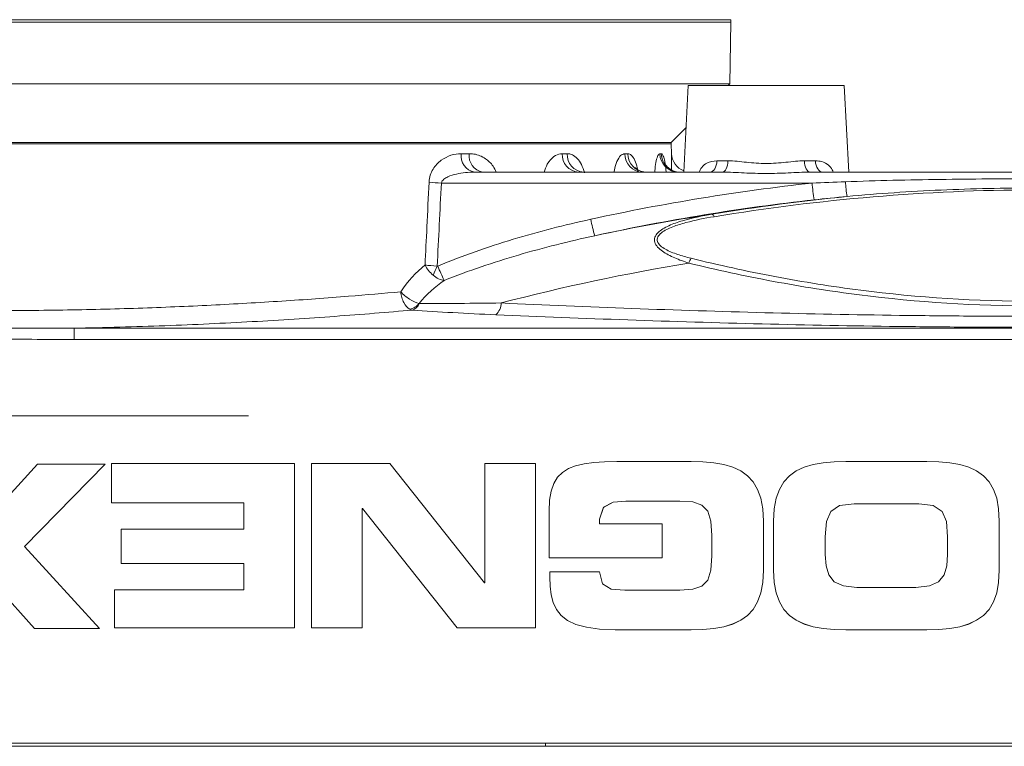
# Model space of a CAD drawing. Header units: millimetres. Extents: x 10 to 277, y 8 to 208.
# Tile 6 of 24: x 62 to 83, y 110 to 125. Entities that reach past the tile are written whole.
import ezdxf

# ---------------------------------------------------------------- set-up
doc = ezdxf.new("R2010")
doc.units = ezdxf.units.MM
doc.linetypes.add('CENTERX2', pattern=[20.32, 12.7, -2.54, 2.54, -2.54])

msp = doc.modelspace()

# ---------------------------------------------------------------- linework, layer by layer
at = {"color": 7, "linetype": 'Continuous', "lineweight": 15}
for p, q in [((45.8219, 124.9871), (77.3219, 124.9871)), ((45.8219, 124.9371), (77.3219, 124.9371)), ((77.299, 123.6267), (77.3219, 124.9371)), ((77.3219, 124.9371), (77.3219, 124.9871)), ((45.8447, 123.6267), (77.299, 123.6267)), ((76.4158, 123.5913), (76.3193, 121.7498)), ((78.0719, 123.5913), (76.4158, 123.5913)), ((77.2636, 123.5913), (77.299, 123.6267)), ((79.728, 123.5913), (78.0719, 123.5913)), ((79.8245, 121.7498), (79.728, 123.5913)), ((76.0543, 122.382), (76.3689, 122.6966)), ((76.0543, 122.382), (47.0894, 122.382)), ((47.0894, 122.3496), (76.0543, 122.3496)), ((76.0543, 122.3496), (76.0543, 122.382)), ((76.0615, 122.142), (76.0543, 122.3496)), ((71.5895, 122.142), (71.759, 122.142)), ((73.7365, 122.142), (73.8416, 122.142)), ((75.067, 122.142), (75.1303, 122.142)), ((75.8117, 122.142), (75.8418, 122.142)), ((77.0255, 121.9905), (77.2585, 121.9905)), ((78.8853, 121.9905), (79.1182, 121.9905)), ((71.8703, 121.7498), (77.1399, 121.7498)), ((79.0038, 121.7498), (92.3694, 121.7498)), ((71.1683, 121.5179), (79.0466, 121.5179)), ((63.3649, 118.4369), (98.6459, 118.4369)), ((63.3649, 118.4369), (63.3649, 118.1945)), ((98.6459, 118.1945), (63.3649, 118.1945)), ((62.586, 115.5498), (61.432, 114.2807)), ((62.3108, 113.7982), (64.0249, 115.5498)), ((62.311, 113.798), (64.0249, 115.5494)), ((64.0249, 115.5498), (62.586, 115.5498)), ((64.0249, 115.5498), (64.0249, 115.5494)), ((64.1578, 115.5655), (64.1578, 114.7259)), ((68.0448, 115.5655), (64.1578, 115.5655)), ((68.0448, 112.0719), (68.0448, 115.5655)), ((70.0722, 115.5655), (68.4113, 115.5655)), ((68.4113, 115.5655), (68.4113, 112.0719)), ((72.0857, 113.0273), (70.0722, 115.5655)), ((72.0954, 115.5655), (72.0954, 113.0273)), ((73.1673, 115.5655), (72.0954, 115.5655)), ((73.1673, 112.0719), (73.1673, 115.5655)), ((74.0215, 115.5139), (73.8682, 115.455)), ((74.2005, 115.5551), (74.0215, 115.5139)), ((74.4058, 115.5816), (74.2005, 115.5551)), ((74.6379, 115.5967), (74.4058, 115.5816)), ((74.8975, 115.6034), (74.6379, 115.5967)), ((75.1851, 115.6049), (74.8975, 115.6034)), ((76.4743, 115.6049), (75.1851, 115.6049)), ((76.7279, 115.5985), (76.4743, 115.6049)), ((76.9612, 115.5777), (76.7279, 115.5985)), ((77.1734, 115.54), (76.9612, 115.5777)), ((77.3638, 115.483), (77.1734, 115.54)), ((79.0677, 115.54), (78.8773, 115.483)), ((79.28, 115.5777), (79.0677, 115.54)), ((79.5133, 115.5985), (79.28, 115.5777)), ((79.7669, 115.6049), (79.5133, 115.5985)), ((81.4858, 115.6049), (79.7669, 115.6049)), ((81.7393, 115.5985), (81.4858, 115.6049)), ((81.9727, 115.5777), (81.7393, 115.5985)), ((82.1849, 115.54), (81.9727, 115.5777)), ((82.3753, 115.483), (82.1849, 115.54)), ((73.74, 115.3751), (73.6364, 115.2712)), ((73.8682, 115.455), (73.74, 115.3751)), ((77.5315, 115.4043), (77.3638, 115.483)), ((77.6757, 115.3014), (77.5315, 115.4043)), ((77.7955, 115.172), (77.6757, 115.3014)), ((78.5655, 115.3014), (78.4457, 115.172)), ((78.7096, 115.4043), (78.5655, 115.3014)), ((78.8773, 115.483), (78.7096, 115.4043)), ((82.543, 115.4043), (82.3753, 115.483)), ((82.6872, 115.3014), (82.543, 115.4043)), ((82.807, 115.172), (82.6872, 115.3014)), ((73.5569, 115.1401), (73.5007, 114.9787)), ((73.6364, 115.2712), (73.5569, 115.1401)), ((77.8901, 115.0135), (77.7955, 115.172)), ((78.4457, 115.172), (78.3511, 115.0135)), ((82.9016, 115.0135), (82.807, 115.172)), ((73.5007, 114.9787), (73.4675, 114.7837)), ((77.9587, 114.8237), (77.8901, 115.0135)), ((78.3511, 115.0135), (78.2824, 114.8237)), ((82.9702, 114.8237), (82.9016, 115.0135)), ((64.1578, 114.7259), (66.9729, 114.7259)), ((64.1578, 114.7259), (64.1578, 114.7254)), ((64.1578, 114.7254), (66.9729, 114.7254)), ((66.9729, 114.7259), (66.9729, 114.1661)), ((73.4675, 114.7837), (73.4565, 114.5522)), ((74.6114, 114.6322), (74.8189, 114.7407)), ((74.6114, 114.6318), (74.8189, 114.7403)), ((74.8189, 114.7407), (75.0886, 114.7645)), ((74.8189, 114.7403), (75.0886, 114.764)), ((74.8189, 114.7407), (74.8189, 114.7403)), ((75.0886, 114.7645), (76.2329, 114.7645)), ((75.0886, 114.7645), (75.0886, 114.764)), ((75.0886, 114.764), (76.2329, 114.764)), ((76.2329, 114.7645), (76.5114, 114.7461)), ((76.2329, 114.7645), (76.2329, 114.764)), ((76.2329, 114.764), (76.5114, 114.7457)), ((76.5114, 114.7461), (76.7062, 114.6803)), ((76.5114, 114.7461), (76.5114, 114.7457)), ((76.5114, 114.7457), (76.7062, 114.6799)), ((76.7062, 114.6803), (76.8298, 114.5508)), ((76.7062, 114.6803), (76.7062, 114.6799)), ((76.7062, 114.6799), (76.8298, 114.5503)), ((78.0005, 114.5999), (77.9587, 114.8237)), ((78.2824, 114.8237), (78.2407, 114.5999)), ((79.631, 114.6685), (79.9407, 114.7066)), ((79.631, 114.6681), (79.9407, 114.7062)), ((79.9407, 114.7066), (81.312, 114.7066)), ((79.9407, 114.7066), (79.9407, 114.7062)), ((79.9407, 114.7062), (81.312, 114.7062)), ((81.312, 114.7066), (81.6217, 114.6685)), ((81.312, 114.7066), (81.312, 114.7062)), ((81.312, 114.7062), (81.6217, 114.6681)), ((83.012, 114.5999), (82.9702, 114.8237)), ((69.4832, 114.6101), (69.4928, 114.6101)), ((69.4832, 112.0719), (69.4832, 114.6101)), ((69.4832, 114.6096), (69.4928, 114.6096)), ((69.4928, 114.6101), (71.5063, 112.0719)), ((69.4928, 114.6101), (69.4928, 114.6096)), ((69.4928, 114.6096), (71.5063, 112.0714)), ((73.4565, 114.5522), (73.4565, 113.5581)), ((74.5285, 114.3833), (74.6114, 114.6322)), ((74.5285, 114.3828), (74.6114, 114.6318)), ((74.6114, 114.6322), (74.6114, 114.6318)), ((76.8298, 114.5508), (76.8948, 114.3414)), ((76.8298, 114.5508), (76.8298, 114.5503)), ((76.8298, 114.5503), (76.8948, 114.3409)), ((78.0146, 114.3399), (78.0005, 114.5999)), ((78.2407, 114.5999), (78.2266, 114.3399)), ((79.352, 114.33), (79.444, 114.5467)), ((79.352, 114.3295), (79.444, 114.5463)), ((79.444, 114.5467), (79.631, 114.6685)), ((79.444, 114.5463), (79.631, 114.6681)), ((79.444, 114.5467), (79.444, 114.5463)), ((79.631, 114.6685), (79.631, 114.6681)), ((81.6217, 114.6685), (81.8087, 114.5467)), ((81.6217, 114.6685), (81.6217, 114.6681)), ((81.6217, 114.6681), (81.8087, 114.5463)), ((81.8087, 114.5467), (81.9006, 114.33)), ((81.8087, 114.5467), (81.8087, 114.5463)), ((81.8087, 114.5463), (81.9006, 114.3295)), ((83.0261, 114.3399), (83.012, 114.5999)), ((74.5285, 114.282), (74.5285, 114.3833)), ((75.8611, 114.282), (74.5285, 114.282)), ((75.8611, 113.5581), (75.8611, 114.282)), ((76.8948, 114.3414), (76.9137, 114.0358)), ((76.8948, 114.3414), (76.8948, 114.3409)), ((76.8948, 114.3409), (76.9137, 114.0354)), ((78.0146, 113.2975), (78.0146, 114.3399)), ((78.2266, 114.3399), (78.2266, 113.2975)), ((79.3275, 114.0069), (79.352, 114.33)), ((79.3275, 114.0064), (79.352, 114.3295)), ((79.352, 114.33), (79.352, 114.3295)), ((81.9006, 114.33), (81.9252, 114.0069)), ((81.9006, 114.33), (81.9006, 114.3295)), ((81.9006, 114.3295), (81.9252, 114.0064)), ((83.0261, 113.2975), (83.0261, 114.3399)), ((64.3655, 114.1661), (64.3655, 113.4423)), ((66.9729, 114.1661), (64.3655, 114.1661)), ((76.9137, 114.0358), (76.9137, 113.6015)), ((79.3275, 113.6305), (79.3275, 114.0069)), ((81.9252, 114.0069), (81.9252, 113.6305)), ((63.9042, 112.0562), (62.3108, 113.7982)), ((79.343, 113.3909), (79.3275, 113.6305)), ((81.9252, 113.6305), (81.9096, 113.3909)), ((64.3655, 113.4423), (66.9729, 113.4423)), ((64.3655, 113.4423), (64.3655, 113.4418)), ((64.3655, 113.4418), (66.9729, 113.4418)), ((66.9729, 113.4423), (66.9729, 112.8825)), ((73.4565, 113.5581), (75.8611, 113.5581)), ((73.4565, 113.5581), (73.4565, 113.5576)), ((73.4565, 113.5576), (75.8611, 113.5576)), ((75.8611, 113.5581), (75.8611, 113.5576)), ((76.9137, 113.6015), (76.8948, 113.296)), ((61.432, 113.277), (62.5184, 112.0562)), ((61.432, 113.2766), (62.5184, 112.0557)), ((73.4758, 113.2637), (73.4758, 113.1527)), ((74.5285, 113.2637), (73.4758, 113.2637)), ((74.5925, 113.008), (74.5285, 113.2637)), ((76.8948, 113.296), (76.8298, 113.0866)), ((78.0005, 113.0375), (78.0146, 113.2975)), ((78.0005, 113.037), (78.0146, 113.2971)), ((78.0146, 113.2975), (78.0146, 113.2971)), ((78.2266, 113.2975), (78.2407, 113.0375)), ((78.2266, 113.2975), (78.2266, 113.2971)), ((78.2266, 113.2971), (78.2407, 113.037)), ((79.401, 113.1966), (79.343, 113.3909)), ((81.9096, 113.3909), (81.8516, 113.1966)), ((83.012, 113.0375), (83.0261, 113.2975)), ((83.012, 113.037), (83.0261, 113.2971)), ((83.0261, 113.2975), (83.0261, 113.2971)), ((72.0954, 113.0273), (72.0857, 113.0273)), ((73.4758, 113.1527), (73.4818, 112.9561)), ((73.4758, 113.1527), (73.4758, 113.1523)), ((73.4758, 113.1523), (73.4818, 112.9556)), ((74.7767, 112.897), (74.5925, 113.008)), ((76.8298, 113.0866), (76.7062, 112.957)), ((77.9587, 112.8138), (78.0005, 113.0375)), ((77.9587, 112.8134), (78.0005, 113.037)), ((78.0005, 113.0375), (78.0005, 113.037)), ((78.2407, 113.0375), (78.2824, 112.8138)), ((78.2407, 113.0375), (78.2407, 113.037)), ((78.2407, 113.037), (78.2824, 112.8134)), ((79.5183, 113.052), (79.401, 113.1966)), ((79.7119, 112.9619), (79.5183, 113.052)), ((81.7343, 113.052), (81.5408, 112.9619)), ((81.8516, 113.1966), (81.7343, 113.052)), ((82.9702, 112.8138), (83.012, 113.0375)), ((82.9702, 112.8134), (83.012, 113.037)), ((83.012, 113.0375), (83.012, 113.037)), ((64.2206, 112.8825), (64.2206, 112.0719)), ((66.9729, 112.8825), (64.2206, 112.8825)), ((73.4818, 112.9561), (73.5031, 112.775)), ((73.4818, 112.9561), (73.4818, 112.9556)), ((73.4818, 112.9556), (73.5031, 112.7746)), ((75.0692, 112.8729), (74.7767, 112.897)), ((76.2329, 112.8729), (75.0692, 112.8729)), ((76.5114, 112.8912), (76.2329, 112.8729)), ((76.7062, 112.957), (76.5114, 112.8912)), ((77.8901, 112.624), (77.9587, 112.8138)), ((77.8901, 112.6236), (77.9587, 112.8134)), ((77.9587, 112.8138), (77.9587, 112.8134)), ((78.2824, 112.8138), (78.3511, 112.624)), ((78.2824, 112.8138), (78.2824, 112.8134)), ((78.2824, 112.8134), (78.3511, 112.6236)), ((79.9986, 112.9308), (79.7119, 112.9619)), ((81.254, 112.9308), (79.9986, 112.9308)), ((81.5408, 112.9619), (81.254, 112.9308)), ((82.9016, 112.624), (82.9702, 112.8138)), ((82.9016, 112.6236), (82.9702, 112.8134)), ((82.9702, 112.8138), (82.9702, 112.8134)), ((73.5031, 112.775), (73.5452, 112.6109)), ((73.5031, 112.775), (73.5031, 112.7746)), ((73.5031, 112.7746), (73.5452, 112.6104)), ((73.5452, 112.6109), (73.6132, 112.4647)), ((73.5452, 112.6109), (73.5452, 112.6104)), ((73.5452, 112.6104), (73.6132, 112.4643)), ((77.7955, 112.4656), (77.8901, 112.624)), ((77.7955, 112.4652), (77.8901, 112.6236)), ((77.8901, 112.624), (77.8901, 112.6236)), ((78.3511, 112.624), (78.4457, 112.4656)), ((78.3511, 112.624), (78.3511, 112.6236)), ((78.3511, 112.6236), (78.4457, 112.4652)), ((82.807, 112.4656), (82.9016, 112.624)), ((82.807, 112.4652), (82.9016, 112.6236)), ((82.9016, 112.624), (82.9016, 112.6236)), ((73.6132, 112.4647), (73.7124, 112.3378)), ((73.6132, 112.4647), (73.6132, 112.4643)), ((73.6132, 112.4643), (73.7124, 112.3374)), ((77.6757, 112.3363), (77.7955, 112.4656)), ((77.6757, 112.3359), (77.7955, 112.4652)), ((77.7955, 112.4656), (77.7955, 112.4652)), ((78.4457, 112.4656), (78.5655, 112.3363)), ((78.4457, 112.4656), (78.4457, 112.4652)), ((78.4457, 112.4652), (78.5655, 112.3359)), ((82.6872, 112.3363), (82.807, 112.4656)), ((82.6872, 112.3359), (82.807, 112.4652)), ((82.807, 112.4656), (82.807, 112.4652)), ((73.7124, 112.3378), (73.8482, 112.2313)), ((73.7124, 112.3378), (73.7124, 112.3374)), ((73.7124, 112.3374), (73.8482, 112.2309)), ((73.8482, 112.2313), (74.0257, 112.1464)), ((73.8482, 112.2313), (73.8482, 112.2309)), ((73.8482, 112.2309), (74.0257, 112.146)), ((77.3638, 112.1549), (77.5315, 112.2335)), ((77.3638, 112.1545), (77.5315, 112.2331)), ((77.5315, 112.2335), (77.6757, 112.3363)), ((77.5315, 112.2331), (77.6757, 112.3359)), ((77.5315, 112.2335), (77.5315, 112.2331)), ((77.6757, 112.3363), (77.6757, 112.3359)), ((78.5655, 112.3363), (78.7096, 112.2335)), ((78.5655, 112.3363), (78.5655, 112.3359)), ((78.5655, 112.3359), (78.7096, 112.2331)), ((78.7096, 112.2335), (78.8773, 112.1549)), ((78.7096, 112.2335), (78.7096, 112.2331)), ((78.7096, 112.2331), (78.8773, 112.1545)), ((82.3753, 112.1549), (82.543, 112.2335)), ((82.3753, 112.1545), (82.543, 112.2331)), ((82.543, 112.2335), (82.6872, 112.3363)), ((82.543, 112.2331), (82.6872, 112.3359)), ((82.543, 112.2335), (82.543, 112.2331)), ((82.6872, 112.3363), (82.6872, 112.3359)), ((62.5184, 112.0562), (63.9042, 112.0562)), ((62.5184, 112.0562), (62.5184, 112.0557)), ((62.5184, 112.0557), (63.9042, 112.0557)), ((63.9042, 112.0562), (63.9042, 112.0557)), ((64.2206, 112.0719), (68.0448, 112.0719)), ((64.2206, 112.0719), (64.2206, 112.0714)), ((64.2206, 112.0714), (68.0448, 112.0714)), ((68.0448, 112.0719), (68.0448, 112.0714)), ((68.4113, 112.0719), (69.4832, 112.0719)), ((68.4113, 112.0719), (68.4113, 112.0714)), ((68.4113, 112.0714), (69.4832, 112.0714)), ((69.4832, 112.0719), (69.4832, 112.0714)), ((71.5063, 112.0719), (73.1673, 112.0719)), ((71.5063, 112.0719), (71.5063, 112.0714)), ((71.5063, 112.0714), (73.1673, 112.0714)), ((73.1673, 112.0719), (73.1673, 112.0714)), ((74.0257, 112.1464), (74.2502, 112.0843)), ((74.0257, 112.1464), (74.0257, 112.146)), ((74.0257, 112.146), (74.2502, 112.0839)), ((74.2502, 112.0843), (74.5271, 112.0462)), ((74.2502, 112.0843), (74.2502, 112.0839)), ((74.2502, 112.0839), (74.5271, 112.0458)), ((74.5271, 112.0462), (74.8616, 112.0332)), ((74.5271, 112.0462), (74.5271, 112.0458)), ((74.5271, 112.0458), (74.8616, 112.0328)), ((74.8616, 112.0332), (76.4743, 112.0332)), ((74.8616, 112.0332), (74.8616, 112.0328)), ((74.8616, 112.0328), (76.4743, 112.0328)), ((76.4743, 112.0332), (76.7279, 112.0396)), ((76.4743, 112.0328), (76.7279, 112.0392)), ((76.4743, 112.0332), (76.4743, 112.0328)), ((76.7279, 112.0396), (76.9612, 112.0604)), ((76.7279, 112.0392), (76.9612, 112.06)), ((76.7279, 112.0396), (76.7279, 112.0392)), ((76.9612, 112.0604), (77.1734, 112.098)), ((76.9612, 112.06), (77.1734, 112.0976)), ((76.9612, 112.0604), (76.9612, 112.06)), ((77.1734, 112.098), (77.3638, 112.1549)), ((77.1734, 112.0976), (77.3638, 112.1545)), ((77.1734, 112.098), (77.1734, 112.0976)), ((77.3638, 112.1549), (77.3638, 112.1545)), ((78.8773, 112.1549), (79.0677, 112.098)), ((78.8773, 112.1549), (78.8773, 112.1545)), ((78.8773, 112.1545), (79.0677, 112.0976)), ((79.0677, 112.098), (79.28, 112.0604)), ((79.0677, 112.098), (79.0677, 112.0976)), ((79.0677, 112.0976), (79.28, 112.06)), ((79.28, 112.0604), (79.5133, 112.0396)), ((79.28, 112.0604), (79.28, 112.06)), ((79.28, 112.06), (79.5133, 112.0392)), ((79.5133, 112.0396), (79.7669, 112.0332)), ((79.5133, 112.0396), (79.5133, 112.0392)), ((79.5133, 112.0392), (79.7669, 112.0328)), ((79.7669, 112.0332), (81.4858, 112.0332)), ((79.7669, 112.0332), (79.7669, 112.0328)), ((79.7669, 112.0328), (81.4858, 112.0328)), ((81.4858, 112.0332), (81.7393, 112.0396)), ((81.4858, 112.0328), (81.7393, 112.0392)), ((81.4858, 112.0332), (81.4858, 112.0328)), ((81.7393, 112.0396), (81.9727, 112.0604)), ((81.7393, 112.0392), (81.9727, 112.06)), ((81.7393, 112.0396), (81.7393, 112.0392)), ((81.9727, 112.0604), (82.1849, 112.098)), ((81.9727, 112.06), (82.1849, 112.0976)), ((81.9727, 112.0604), (81.9727, 112.06)), ((82.1849, 112.098), (82.3753, 112.1549)), ((82.1849, 112.0976), (82.3753, 112.1545)), ((82.1849, 112.098), (82.1849, 112.0976)), ((82.3753, 112.1549), (82.3753, 112.1545)), ((98.6459, 109.6213), (48.1099, 109.6213)), ((48.1753, 109.5578), (98.5943, 109.5578)), ((73.3779, 109.5578), (73.3779, 109.6213))]:
    msp.add_line(p, q, dxfattribs=at)
at = {"color": 8, "linetype": 'Continuous', "lineweight": 15}
msp.add_line((76.0613, 122.142), (76.0615, 122.142), dxfattribs=at)
at = {"color": 7, "linetype": 'CENTERX2', "lineweight": 0}
msp.add_line((54.371, 116.5739), (68.7728, 116.5739), dxfattribs=at)
at = {"color": 7, "linetype": 'Continuous', "lineweight": 15, "flags": 128}
for points in [[(76.873, 121.7498), (76.9018, 121.7543), (76.9296, 121.7678), (76.9553, 121.7898), (76.9781, 121.8195), (76.9972, 121.8558), (77.0117, 121.8974), (77.0213, 121.9428), (77.0255, 121.9905)], [(77.2585, 121.9905), (77.2552, 121.9428), (77.2477, 121.8974), (77.2364, 121.8558), (77.2216, 121.8195), (77.2039, 121.7898), (77.1839, 121.7678), (77.1623, 121.7543), (77.1399, 121.7498)], [(78.8853, 121.9905), (78.8886, 121.9428), (78.896, 121.8974), (78.9073, 121.8558), (78.9221, 121.8195), (78.9398, 121.7898), (78.9598, 121.7678), (78.9814, 121.7543), (79.0038, 121.7498)], [(79.1182, 121.9905), (79.1224, 121.9428), (79.132, 121.8974), (79.1466, 121.8558), (79.1656, 121.8195), (79.1884, 121.7898), (79.2141, 121.7678), (79.2419, 121.7543), (79.2707, 121.7498)]]:
    msp.add_lwpolyline(points, dxfattribs=at)
at = {"color": 7, "linetype": 'Continuous', "lineweight": 15}
for centre, radius, start, end in [((71.9434, 122.0987), 0.3566, 173.03468, 258.16487), ((72.1142, 122.1005), 0.3576, 173.34506, 258.76708), ((74.1115, 122.1237), 0.3755, 177.2084, 264.79661), ((74.2179, 122.125), 0.3767, 177.4222, 265.07135), ((75.459, 122.1416), 0.3921, 179.94158, 267.98494), ((75.5232, 122.1425), 0.3929, 180.07254, 268.12196), ((76.2142, 122.1524), 0.4027, 181.48317, 269.52062), ((76.2447, 122.1528), 0.4031, 181.54537, 269.57916), ((76.4677, 122.1562), 0.4064, 182, 248.79539), ((71.3411, 125.262), 3.748, 263.3492, 267.35745), ((89.0668, 122.5308), 10.0712, 185.77227, 187.81657), ((84.0732, 121.8851), 4.3319, 184.49067, 188.67079), ((79.2214, 121.7291), 4.976, 191.35619, 195.50376), ((83.6116, 77.2659), 44.1003, 98.72388, 102.02152), ((76.8875, 120.7881), 0.0765, 11.75688, 62.50704), ((76.9179, 119.6527), 0.5182, 148.83177, 161.33621), ((63.1203, 123.3245), 8.7232, 334.45643, 335.83256), ((76.1398, 121.841), 5.4618, 202.45835, 205.93556), ((83.5187, 76.5914), 43.805, 99.3168, 104.65094), ((70.4257, 119.1764), 0.3459, 282.18544, 321.3665), ((70.48, 119.0414), 0.2327, 288.23025, 339.57643), ((72.0994, 118.9756), 0.3397, 311.72327, 359.40898)]:
    msp.add_arc(centre, radius, start, end, dxfattribs=at)
at = {"color": 8, "linetype": 'Continuous', "lineweight": 15}
msp.add_arc((76.4675, 122.1562), 0.4064, 182.00047, 248.82937, dxfattribs=at)
at = {"color": 7, "linetype": 'Continuous', "lineweight": 15}
for centre, major_axis, ratio, start_param, end_param in [((61.5719, 195.8381), (0, 140.8362), 0.0802172, 4.1416709, 4.1564906), ((83.7919, -89.5192), (0, 211.2957), 0.4540721, 0.0494794, 0.0986456)]:
    msp.add_ellipse(centre, major_axis=major_axis, ratio=ratio, start_param=start_param, end_param=end_param, dxfattribs=at)
for points, knots in [([(70.907, 121.5391), (70.9118, 121.6409), (70.9451, 121.7362), (71.0397, 121.8914), (71.1007, 121.9535), (71.2307, 122.0495), (71.3016, 122.0846), (71.444, 122.1305), (71.5162, 122.142), (71.5895, 122.142)], [0, 0, 0, 0, 0.25, 0.25, 0.5, 0.5, 0.75, 0.75, 1, 1, 1, 1]), ([(75.5105, 121.7501), (75.4614, 121.7572), (75.3788, 121.7692), (75.3091, 121.8232), (75.2903, 121.8508), (75.2926, 121.8464), (75.293, 121.8457)], [0, 0, 0, 0, 0.4229056, 0.7117767, 0.9508507, 1, 1, 1, 1]), ([(76.2295, 121.7525), (76.2245, 121.7518), (76.1718, 121.7447), (76.0809, 121.7797), (75.9863, 121.8409), (75.9342, 121.9041), (75.9139, 121.9407), (75.9088, 121.9547), (75.9096, 121.952), (75.9098, 121.9514)], [0, 0, 0, 0, 0.02988851, 0.31326725, 0.53793773, 0.72024995, 0.85325349, 0.96779215, 1, 1, 1, 1]), ([(77.2585, 121.9905), (77.3852, 121.9905), (77.5161, 121.9741), (77.7208, 121.9525), (77.791, 121.9455), (77.9315, 121.9359), (78.0719, 121.9305), (78.2122, 121.9359), (78.3526, 121.9455), (78.4228, 121.9524), (78.6277, 121.9741), (78.7586, 121.9905), (78.8853, 121.9905)], [0, 0, 0, 0, 0.25, 0.25, 0.375, 0.375, 0.5, 0.625, 0.625, 0.75, 0.75, 1, 1, 1, 1]), ([(71.8703, 121.7498), (71.7425, 121.7498), (71.6146, 121.7379), (71.4266, 121.6952), (71.3643, 121.6769), (71.2763, 121.6361), (71.2476, 121.6203), (71.1965, 121.5788), (71.1727, 121.5521), (71.1683, 121.5179)], [0, 0, 0, 0, 0.5, 0.5, 0.75, 0.75, 0.875, 0.875, 1, 1, 1, 1]), ([(74.1818, 121.753), (74.1761, 121.7519), (74.1634, 121.7494), (74.154, 121.7543), (74.1488, 121.7571)], [0, 0, 0, 0, 0.4453211, 1, 1, 1, 1]), ([(79.0038, 121.7498), (78.8514, 121.7498), (78.6974, 121.741), (78.386, 121.7267), (78.2286, 121.7211), (77.9151, 121.7211), (77.7577, 121.7267), (77.4463, 121.741), (77.2923, 121.7498), (77.1399, 121.7498)], [0, 0, 0, 0, 0.25, 0.25, 0.5, 0.5, 0.75, 0.75, 1, 1, 1, 1]), ([(79.7545, 121.546), (80.4271, 121.5706), (81.1, 121.5856), (82.4459, 121.605), (83.1189, 121.6092), (84.4649, 121.6092), (85.1378, 121.605), (86.4837, 121.5856), (87.1566, 121.5706), (87.8292, 121.546)], [0, 0, 0, 0, 0.25, 0.25, 0.5, 0.5, 0.75, 0.75, 1, 1, 1, 1]), ([(70.8213, 119.7785), (70.8346, 120.0481), (70.8479, 120.3177), (70.861, 120.5874), (70.8765, 120.9046), (70.8918, 121.2219), (70.907, 121.5391)], [0, 0, 0, 0, 0.0016256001, 0.0016256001, 0.0016256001, 0.0035383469, 0.0035383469, 0.0035383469, 0.0035383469]), ([(90.6213, 120.8037), (89.4999, 120.9884), (88.3669, 121.1313), (86.6481, 121.2757), (86.0706, 121.3122), (84.9152, 121.3605), (84.3394, 121.3723), (81.4693, 121.3705), (79.2029, 121.1727), (76.9624, 120.8037)], [0, 0, 0, 0, 0.25, 0.25, 0.375, 0.375, 0.5, 0.5, 1, 1, 1, 1]), ([(87.793, 121.2321), (87.129, 121.2956), (86.4621, 121.3402), (85.1279, 121.3991), (84.4604, 121.4133), (83.1248, 121.4134), (82.4561, 121.3992), (81.1207, 121.3402), (80.4548, 121.2956), (79.7907, 121.2321)], [0, 0, 0, 0, 0.25, 0.25, 0.5, 0.5, 0.75, 0.75, 1, 1, 1, 1]), ([(79.0891, 121.1611), (78.3096, 121.0761), (77.5306, 120.9699), (75.9735, 120.7152), (75.1977, 120.5671), (74.4264, 120.399)], [0, 0, 0, 0, 0.5, 0.5, 1, 1, 1, 1]), ([(71.0922, 119.7545), (71.617, 119.975), (72.1524, 120.1619), (73.2374, 120.4886), (73.7873, 120.6282), (74.3428, 120.7493)], [0, 0, 0, 0, 0.5, 0.5, 1, 1, 1, 1]), ([(76.4269, 119.8186), (76.3238, 119.8514), (76.2238, 119.8874), (76.0815, 119.9489), (76.0353, 119.9707), (75.9467, 120.0178), (75.9041, 120.0433), (75.8274, 120.0977), (75.793, 120.1267), (75.7362, 120.1904), (75.7145, 120.2249), (75.6933, 120.2966), (75.6943, 120.3328), (75.7185, 120.4022), (75.7416, 120.435), (75.8006, 120.4943), (75.837, 120.5214), (75.9161, 120.5704), (75.9589, 120.5924), (76.0941, 120.6537), (76.1926, 120.6877), (76.4936, 120.7765), (76.7057, 120.8197), (76.9228, 120.8559)], [0, 0, 0, 0, 0.125, 0.125, 0.1875, 0.1875, 0.25, 0.25, 0.3125, 0.3125, 0.375, 0.375, 0.4375, 0.4375, 0.5, 0.5, 0.5625, 0.5625, 0.625, 0.625, 0.75, 0.75, 1, 1, 1, 1]), ([(76.9624, 120.8037), (76.7588, 120.7701), (76.5587, 120.731), (76.2701, 120.6534), (76.1751, 120.6241), (76.0408, 120.5716), (75.9977, 120.5527), (75.9164, 120.5108), (75.8778, 120.4875), (75.8124, 120.4357), (75.785, 120.4065), (75.7536, 120.3432), (75.7505, 120.3093), (75.7721, 120.244), (75.796, 120.2134), (75.8559, 120.1593), (75.8916, 120.1355), (75.9693, 120.0917), (76.0117, 120.0717), (76.0988, 120.0351), (76.1437, 120.0185), (76.2813, 119.9718), (76.3768, 119.9451), (76.4745, 119.9209)], [0, 0, 0, 0, 0.25, 0.25, 0.375, 0.375, 0.4375, 0.4375, 0.5, 0.5, 0.5625, 0.5625, 0.625, 0.625, 0.6875, 0.6875, 0.75, 0.75, 0.8125, 0.8125, 0.875, 0.875, 1, 1, 1, 1]), ([(74.4264, 120.399), (73.8817, 120.2808), (73.3418, 120.146), (72.2745, 119.8344), (71.7469, 119.6579), (71.228, 119.4522)], [0, 0, 0, 0, 0.5, 0.5, 1, 1, 1, 1]), ([(76.4745, 119.9209), (77.0607, 119.7759), (77.6555, 119.6455), (78.862, 119.4179), (79.4688, 119.3216), (81.3008, 119.0882), (82.5375, 119.0067), (84.4175, 119.0066), (85.0511, 119.0273), (86.2981, 119.1082), (86.9145, 119.1682), (88.7441, 119.4026), (89.9377, 119.6311), (91.1092, 119.9209)], [0, 0, 0, 0, 0.125, 0.125, 0.25, 0.25, 0.5, 0.5, 0.625, 0.625, 0.75, 0.75, 1, 1, 1, 1]), ([(71.0789, 119.7532), (71.0791, 119.7531), (71.0794, 119.753), (71.0797, 119.7529), (71.0808, 119.7526), (71.0821, 119.7524), (71.0833, 119.7524), (71.0853, 119.7524), (71.0874, 119.7528), (71.0894, 119.7534), (71.0903, 119.7537), (71.0913, 119.7541), (71.0922, 119.7545)], [0, 0, 0, 0, 0.000001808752, 0.000001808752, 0.000001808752, 0.00000911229, 0.00000911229, 0.00000911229, 0.000021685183, 0.000021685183, 0.000021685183, 0.00002773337, 0.00002773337, 0.00002773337, 0.00002773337]), ([(91.1568, 119.8186), (89.9772, 119.5298), (88.7756, 119.3022), (86.9341, 119.0689), (86.3138, 119.0092), (85.0591, 118.9287), (84.4217, 118.9081), (82.5301, 118.9082), (81.2857, 118.9892), (79.4419, 119.2215), (78.8311, 119.3174), (77.6166, 119.544), (77.0172, 119.6741), (76.4269, 119.8186)], [0, 0, 0, 0, 0.25, 0.25, 0.375, 0.375, 0.5, 0.5, 0.75, 0.75, 0.875, 0.875, 1, 1, 1, 1]), ([(70.4987, 118.8384), (70.4493, 118.864), (70.4042, 118.9136), (70.3526, 119.0124), (70.3383, 119.049), (70.3165, 119.1266), (70.3089, 119.1684), (70.3053, 119.2094)], [0, 0, 0, 0, 0.5, 0.5, 0.75, 0.75, 1, 1, 1, 1]), ([(70.6959, 118.9605), (70.6317, 118.977), (70.5597, 119.0098), (70.4555, 119.0761), (70.4219, 119.1007), (70.3595, 119.1531), (70.3301, 119.1815), (70.3053, 119.2094)], [0, 0, 0, 0, 0.5, 0.5, 0.75, 0.75, 1, 1, 1, 1]), ([(70.6981, 118.9602), (70.9739, 118.9596), (71.2593, 118.9608), (71.8417, 118.9651), (72.139, 118.9683), (72.4391, 118.9721)], [0, 0, 0, 0, 0.5, 0.5, 1, 1, 1, 1]), ([(72.4391, 118.9721), (74.2784, 118.887), (76.1444, 118.8153), (78.9877, 118.7411), (79.9428, 118.7219), (81.3872, 118.7024), (81.8706, 118.6975), (82.8415, 118.691), (83.3296, 118.6894), (85.7563, 118.6896), (87.6695, 118.7168), (91.4445, 118.8156), (93.3063, 118.8871), (95.1446, 118.9721)], [0, 0, 0, 0, 0.25, 0.25, 0.375, 0.375, 0.4375, 0.4375, 0.5, 0.5, 0.75, 0.75, 1, 1, 1, 1]), ([(70.5528, 118.8204), (70.2899, 118.797), (70.021, 118.7742), (69.4709, 118.7297), (69.1895, 118.7081), (68.3348, 118.646), (67.7488, 118.6083), (66.5451, 118.5418), (65.9273, 118.513), (64.976, 118.4779), (64.6538, 118.4676), (64.0102, 118.4499), (63.6878, 118.4427), (63.3649, 118.4369)], [0, 0, 0, 0, 0.125, 0.125, 0.25, 0.25, 0.5, 0.5, 0.75, 0.75, 0.875, 0.875, 1, 1, 1, 1]), ([(72.3255, 118.722), (72.017, 118.7353), (71.7122, 118.75), (71.1185, 118.7825), (70.8295, 118.8003), (70.5528, 118.8204)], [0, 0, 0, 0, 0.5, 0.5, 1, 1, 1, 1]), ([(95.2582, 118.722), (93.4006, 118.6418), (91.5196, 118.5742), (87.7066, 118.4808), (85.7746, 118.455), (83.3248, 118.4548), (82.832, 118.4563), (81.8519, 118.4625), (81.3638, 118.4672), (79.9054, 118.4856), (78.9408, 118.5038), (76.0691, 118.574), (74.184, 118.6418), (72.3255, 118.722)], [0, 0, 0, 0, 0.25, 0.25, 0.5, 0.5, 0.5625, 0.5625, 0.625, 0.625, 0.75, 0.75, 1, 1, 1, 1]), ([(59.7789, 118.4369), (60.3762, 118.4328), (60.9738, 118.4366), (62.1695, 118.4366), (62.7675, 118.4328), (63.3649, 118.4369)], [0, 0, 0, 0, 0.5, 0.5, 1, 1, 1, 1]), ([(63.3649, 118.1945), (63.066, 118.1945), (62.7672, 118.1974), (62.1695, 118.2021), (61.8707, 118.204), (61.273, 118.204), (60.9742, 118.2021), (60.3765, 118.1974), (60.0777, 118.1945), (59.7789, 118.1945)], [0, 0, 0, 0, 0.25, 0.25, 0.5, 0.5, 0.75, 0.75, 1, 1, 1, 1])]:
    msp.add_open_spline(points, degree=3, knots=knots, dxfattribs=at)
at = {"color": 8, "linetype": 'Continuous', "lineweight": 15}
for points, knots in [([(71.759, 122.142), (71.7921, 122.1404), (71.9127, 122.1347), (72.0926, 122.0617), (72.2553, 121.9144), (72.314, 121.7937), (72.3353, 121.7498)], [0, 0, 0, 0, 0.1479801, 0.5383923, 0.831944, 1, 1, 1, 1]), ([(73.3525, 121.7498), (73.3731, 121.8087), (73.4234, 121.9534), (73.5506, 122.0893), (73.6642, 122.1387), (73.7236, 122.1414), (73.7365, 122.142)], [0, 0, 0, 0, 0.2485871, 0.6100221, 0.9158492, 1, 1, 1, 1]), ([(73.8416, 122.142), (73.9172, 122.142), (73.9909, 122.1077), (74.1212, 121.9691), (74.1753, 121.8665), (74.21, 121.7387)], [0, 0, 0, 0, 0.5, 0.5, 1, 1, 1, 1]), ([(74.8402, 121.7498), (74.8415, 121.7637), (74.8499, 121.8544), (74.898, 121.987), (74.976, 122.1177), (75.0367, 122.1339), (75.067, 122.142)], [0, 0, 0, 0, 0.05624123, 0.3652259, 0.68374352, 1, 1, 1, 1]), ([(75.1303, 122.142), (75.1438, 122.1401), (75.1843, 122.1346), (75.2473, 122.0708), (75.311, 121.9375), (75.3381, 121.8117), (75.3515, 121.7498)], [0, 0, 0, 0, 0.1479675, 0.4430815, 0.7255423, 1, 1, 1, 1]), ([(75.7047, 121.7498), (75.7058, 121.7744), (75.7099, 121.8702), (75.7334, 122.0005), (75.7698, 122.1196), (75.7978, 122.1345), (75.8117, 122.142)], [0, 0, 0, 0, 0.10395, 0.4032832, 0.7025565, 1, 1, 1, 1]), ([(75.8418, 122.142), (75.847, 122.1407), (75.8648, 122.1363), (75.8942, 122.0797), (75.924, 121.9428), (75.9415, 121.8228), (75.9465, 121.7509), (75.9466, 121.7498)], [0, 0, 0, 0, 0.1198218, 0.4118788, 0.7031992, 0.9954366, 1, 1, 1, 1]), ([(76.0594, 121.7985), (76.0592, 121.8096), (76.0578, 121.8893), (76.0584, 122.0038), (76.0598, 122.1204), (76.0608, 122.1348), (76.0613, 122.142)], [0, 0, 0, 0, 0.0519218, 0.3704526, 0.6861463, 1, 1, 1, 1]), ([(76.6462, 121.7498), (76.6629, 121.7842), (76.7038, 121.8682), (76.8263, 121.9693), (76.95, 121.9824), (77.0255, 121.9905)], [0, 0, 0, 0, 0.2130351, 0.5190213, 1, 1, 1, 1]), ([(79.1182, 121.9905), (79.1642, 121.9878), (79.2677, 121.9818), (79.3889, 121.9151), (79.4667, 121.8275), (79.4904, 121.7668), (79.4971, 121.7498)], [0, 0, 0, 0, 0.2891784, 0.6497732, 0.9020126, 1, 1, 1, 1]), ([(47.0086, 119.9187), (47.0229, 119.9166), (47.0519, 119.9124), (47.3266, 119.8708), (47.7653, 119.8064), (48.3778, 119.72), (49.1579, 119.6153), (50.0917, 119.4983), (51.17, 119.3743), (52.3856, 119.2492), (53.7199, 119.1296), (55.1532, 119.0214), (56.6705, 118.9313), (58.2494, 118.8628), (59.8652, 118.8192), (61.4973, 118.8046), (63.1237, 118.8173), (64.7278, 118.8566), (66.2884, 118.922), (67.7855, 119.0085), (69.1352, 119.1059), (69.9392, 119.177), (70.3053, 119.2094)], [0, 0, 0, 0, 0.048712, 0.0990953, 0.1496394, 0.2000248, 0.2505504, 0.3012352, 0.351762, 0.4026787, 0.4537573, 0.5046717, 0.5554964, 0.6064856, 0.6573073, 0.7075468, 0.7579487, 0.8081889, 0.8581543, 0.908278, 0.9582465, 1, 1, 1, 1])]:
    msp.add_open_spline(points, degree=3, knots=knots, dxfattribs=at)
at = {"color": 7, "linetype": 'Continuous', "lineweight": 15}
for points in [[(79.0466, 121.5179), (79.2825, 121.528), (79.5185, 121.5373), (79.7545, 121.546)], [(76.9228, 120.8559), (77.8741, 121.0126), (78.83, 121.1387), (79.7907, 121.2321)], [(79.7907, 121.2321), (79.5567, 121.2103), (79.3228, 121.1866), (79.0891, 121.1611)], [(70.3053, 119.2094), (70.4561, 119.4312), (70.6315, 119.6224), (70.8213, 119.7785)], [(70.9908, 119.5631), (70.9219, 119.6225), (70.8616, 119.6992), (70.8213, 119.7785)], [(71.0789, 119.7532), (70.9852, 119.7592), (70.8935, 119.7682), (70.8213, 119.7785)], [(71.228, 119.4522), (71.1542, 119.4563), (71.068, 119.4966), (70.9908, 119.5631)], [(71.228, 119.4522), (71.036, 119.3171), (70.8555, 119.1526), (70.6959, 118.9605)], [(70.6959, 118.9605), (70.6966, 118.9603), (70.6973, 118.9602), (70.6981, 118.9602)], [(70.5528, 118.8204), (70.5345, 118.8231), (70.5164, 118.8291), (70.4987, 118.8384)]]:
    msp.add_open_spline(points, degree=3, dxfattribs=at)

doc.saveas('drawing.dxf')
